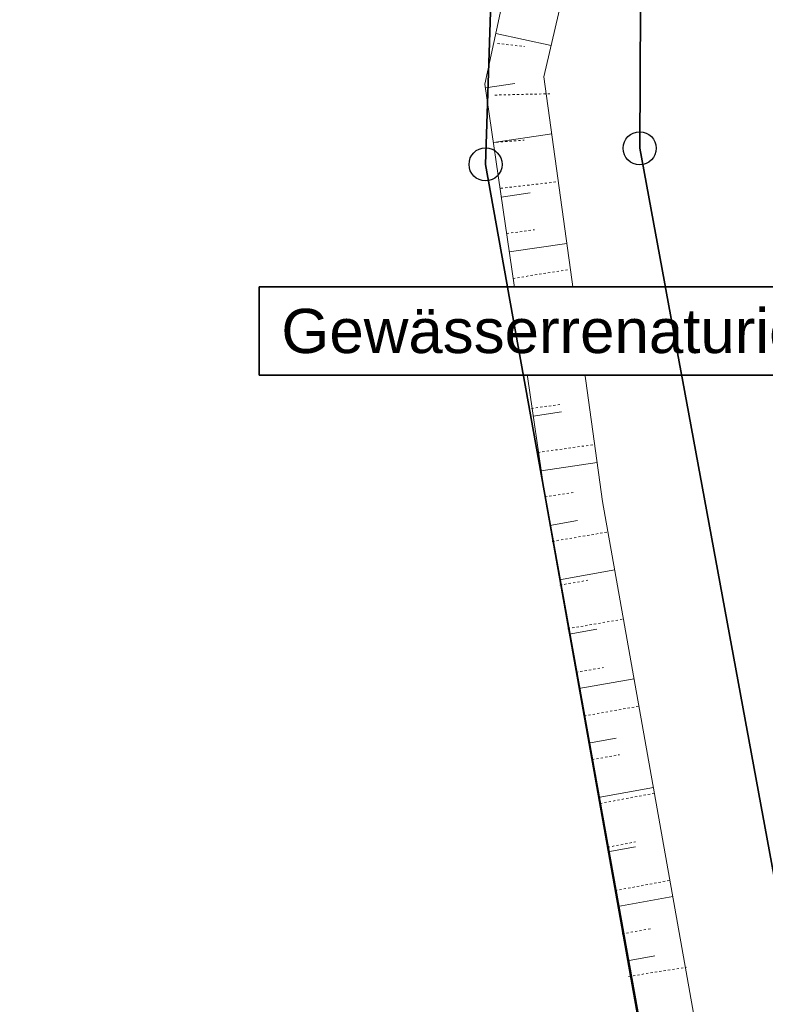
# Model space of a CAD drawing. Header units: metres. Extents: x 339653 to 341672, y 5744753 to 5747397.
# Tile 199 of 256: x 340470 to 340503, y 5746535 to 5746579. Entities that reach past the tile are written whole.
import ezdxf

# ---------------------------------------------------------------- set-up
doc = ezdxf.new("R2010")
doc.units = ezdxf.units.M
doc.header["$LTSCALE"] = 0.03
doc.linetypes.add('ACAD_ISO03W100', pattern=[30, 12, -18])
doc.linetypes.add('Ohne Titel-11', pattern=[0.393677, 0.196838, -0.196838])
for name, color, linetype, lineweight in [('B-Topografische_Linien', 83, 'ACAD_ISO03W100', 18), ('Flurstücke_Grenzpunkte', 7, 'Continuous', 25), ('Gewässer', 7, 'Continuous', 25), ('Historie', 7, 'Continuous', 25), ('P-Beschriftung', 3, 'Continuous', 35), ('Vegetation', 7, 'Continuous', 25)]:
    doc.layers.add(name, color=color, linetype=linetype, lineweight=lineweight)
doc.styles.add('Text-Standard 66', font='arial.ttf')

# ---------------------------------------------------------------- blocks, each defined once
blk = doc.blocks.new('Grenzpunkt mit Abmarkung (Marke)')
at = {"lineweight": -2}
blk.add_circle((0, 0), 0.499, dxfattribs=at)

msp = doc.modelspace()

# ---------------------------------------------------------------- linework, layer by layer
at = {"layer": 'B-Topografische_Linien', "color": 83, "linetype": 'Continuous', "lineweight": 0}
for p, q in [((340491.285, 5746578.477), (340493.782, 5746577.938)), ((340490.815, 5746576.03), (340492.141, 5746576.223)), ((340491.175, 5746573.556), (340493.811, 5746573.94)), ((340491.534, 5746571.082), (340492.844, 5746571.273)), ((340491.894, 5746568.608), (340494.498, 5746568.987)), ((340492.254, 5746566.134), (340493.548, 5746566.322)), ((340492.613, 5746563.66), (340495.185, 5746564.035)), ((340492.973, 5746561.186), (340494.251, 5746561.372)), ((340493.334, 5746558.712), (340495.872, 5746559.082)), ((340493.728, 5746556.243), (340494.978, 5746556.466)), ((340494.166, 5746553.782), (340496.666, 5746554.228)), ((340494.604, 5746551.321), (340495.854, 5746551.543)), ((340495.043, 5746548.859), (340497.54, 5746549.305)), ((340495.481, 5746546.398), (340496.729, 5746546.621)), ((340495.919, 5746543.937), (340498.415, 5746544.382)), ((340496.357, 5746541.475), (340497.604, 5746541.698)), ((340496.796, 5746539.014), (340499.288, 5746539.459)), ((340497.235, 5746536.553), (340498.48, 5746536.775))]:
    msp.add_line(p, q, dxfattribs=at)
at = {"layer": 'B-Topografische_Linien', "color": 83, "linetype": 'Ohne Titel-11', "lineweight": 0}
for p, q in [((340491.362, 5746578.033), (340492.589, 5746577.895)), ((340491.242, 5746575.699), (340493.734, 5746575.759)), ((340491.309, 5746573.566), (340492.568, 5746573.664)), ((340491.511, 5746571.484), (340494.019, 5746571.771)), ((340491.781, 5746569.436), (340493.031, 5746569.612)), ((340492.065, 5746567.407), (340494.587, 5746567.812)), ((340492.342, 5746565.426), (340493.624, 5746565.632)), ((340492.616, 5746563.474), (340495.21, 5746563.861)), ((340492.894, 5746561.531), (340494.19, 5746561.706)), ((340493.189, 5746559.539), (340495.756, 5746559.898)), ((340493.505, 5746557.526), (340494.777, 5746557.723)), ((340493.839, 5746555.516), (340496.372, 5746555.946)), ((340494.184, 5746553.54), (340495.447, 5746553.757)), ((340494.541, 5746551.569), (340497.05, 5746552.004)), ((340494.906, 5746549.595), (340496.15, 5746549.814)), ((340495.273, 5746547.621), (340497.744, 5746548.065)), ((340495.639, 5746545.645), (340496.871, 5746545.871)), ((340495.999, 5746543.666), (340498.468, 5746544.131)), ((340496.348, 5746541.689), (340497.596, 5746541.928)), ((340496.679, 5746539.725), (340499.217, 5746540.202)), ((340496.992, 5746537.77), (340498.285, 5746538.002)), ((340497.291, 5746535.845), (340499.913, 5746536.263))]:
    msp.add_line(p, q, dxfattribs=at)
at = {"layer": 'B-Topografische_Linien', "color": 83, "linetype": 'Continuous', "lineweight": 0, "flags": 128}
for points in [[(340539.283, 5746627.107), (340508.481, 5746608.173), (340495.505, 5746598.051), (340490.792, 5746576.188)], [(340557.164, 5746380.654), (340540.226, 5746425.295), (340508.275, 5746508.209), (340501.172, 5746528.853), (340496.116, 5746557.321), (340493.453, 5746576.524), (340498.173, 5746596.79), (340510.763, 5746605.998)], [(340490.792, 5746576.188), (340493.541, 5746557.294), (340498.637, 5746528.704), (340505.555, 5746506.877), (340526.18, 5746454.224)]]:
    msp.add_lwpolyline(points, dxfattribs=at)

# ---------------------------------------------------------------- block references
at = {"layer": 'Flurstücke_Grenzpunkte', "color": 83, "xscale": 1.5, "yscale": 1.5, "zscale": 1.5}
for p in [(340497.79, 5746573.293), (340490.824, 5746572.565)]:
    msp.add_blockref('Grenzpunkt mit Abmarkung (Marke)', p, dxfattribs=at)

# ---------------------------------------------------------------- next in the draw order: texts
at = {"layer": 'P-Beschriftung', "color": 83, "insert": (340481.591, 5746566.033), "char_height": 2, "attachment_point": 1, "style": 'Text-Standard 66', "bg_fill": 19, "box_fill_scale": 1.5, "bg_fill_color": 256, "bg_fill_transparency": 0}
msp.add_mtext_dynamic_manual_height_columns('Gewässerrenaturierung', width=27.35929, gutter_width=2.5, heights=[0], dxfattribs=at)

# ---------------------------------------------------------------- next in the draw order: linework, layer by layer
at = {"layer": 'Flurstücke_Grenzpunkte', "color": 83}
for points in [[(340556.976, 5746376.01), (340537.776, 5746424.857), (340540.676, 5746425.889), (340540.046, 5746427.508), (340517.427, 5746485.673), (340503.688, 5746521.376), (340503.305, 5746523.023), (340499.85, 5746522.342), (340490.824, 5746572.565), (340491.116, 5746581.77), (340490.961, 5746587.777), (340498.504, 5746602.065), (340530.978, 5746621.304), (340553.854, 5746638.79), (340626.464, 5746694.294)], [(340637.313, 5746517.818), (340625.908, 5746533.625), (340612.413, 5746551.677), (340597.526, 5746570.859), (340541.56, 5746542.251), (340509.235, 5746525.724), (340506.786, 5746524.472), (340497.79, 5746573.293), (340497.852, 5746586.147), (340503.91, 5746597.312), (340510.146, 5746600.94), (340534.943, 5746615.365), (340557.604, 5746632.492), (340577.63, 5746647.624), (340596.893, 5746662.181), (340615.222, 5746676.033), (340632.52, 5746689.108)], [(340596.893, 5746662.181), (340577.63, 5746647.624), (340557.604, 5746632.492), (340534.943, 5746615.365), (340510.146, 5746600.94), (340503.91, 5746597.312), (340497.852, 5746586.147), (340497.79, 5746573.293), (340506.786, 5746524.472), (340504.425, 5746523.243), (340504.759, 5746521.771), (340515.841, 5746493.086), (340518.432, 5746486.182), (340541.052, 5746427.95), (340541.605, 5746426.527), (340541.82, 5746425.974), (340544.862, 5746426.199), (340546.839, 5746420.979)], [(340291.176, 5746601.849), (340446.88, 5746586.035), (340484.442, 5746582.23), (340491.116, 5746581.77), (340490.824, 5746572.565), (340499.85, 5746522.342), (340503.305, 5746523.023), (340503.688, 5746521.376), (340517.427, 5746485.673), (340540.046, 5746427.508), (340540.676, 5746425.889), (340537.776, 5746424.857), (340556.976, 5746376.01), (340496.148, 5746366.739), (340445.918, 5746358.729), (340437.59, 5746356.154), (340428.771, 5746353.428), (340409.99, 5746350.865), (340390.668, 5746355.81), (340345.153, 5746367.507)]]:
    msp.add_lwpolyline(points, dxfattribs=at)
at = {"layer": 'Gewässer', "color": 83}
for points in [[(340556.976, 5746376.01), (340537.776, 5746424.857), (340540.676, 5746425.889), (340540.046, 5746427.508), (340517.427, 5746485.673), (340503.688, 5746521.376), (340503.305, 5746523.023), (340499.85, 5746522.342), (340490.824, 5746572.565), (340491.116, 5746581.77), (340490.961, 5746587.777), (340498.504, 5746602.065), (340530.978, 5746621.304), (340553.854, 5746638.79), (340626.464, 5746694.294)], [(340596.893, 5746662.181), (340577.63, 5746647.624), (340557.604, 5746632.492), (340534.943, 5746615.365), (340510.146, 5746600.94), (340503.91, 5746597.312), (340497.852, 5746586.147), (340497.79, 5746573.293), (340506.786, 5746524.472), (340504.425, 5746523.243), (340504.759, 5746521.771), (340515.841, 5746493.086), (340518.432, 5746486.182), (340541.052, 5746427.95), (340541.605, 5746426.527), (340541.82, 5746425.974), (340544.862, 5746426.199), (340546.839, 5746420.979)]]:
    msp.add_lwpolyline(points, dxfattribs=at)
at = {"layer": 'Historie', "color": 83}
msp.add_lwpolyline([(340497.79, 5746573.293), (340497.852, 5746586.147), (340503.91, 5746597.312), (340510.146, 5746600.94), (340539.878, 5746545.153), (340541.56, 5746542.251), (340509.235, 5746525.724), (340506.786, 5746524.472)], close=True, dxfattribs=at)
at = {"layer": 'Vegetation', "color": 83}
for points in [[(340637.313, 5746517.818), (340625.908, 5746533.625), (340612.413, 5746551.677), (340597.526, 5746570.859), (340541.56, 5746542.251), (340509.235, 5746525.724), (340506.786, 5746524.472), (340497.79, 5746573.293), (340497.852, 5746586.147), (340503.91, 5746597.312), (340510.146, 5746600.94), (340534.943, 5746615.365), (340557.604, 5746632.492), (340577.63, 5746647.624), (340596.893, 5746662.181), (340615.222, 5746676.033), (340632.52, 5746689.108)], [(340291.176, 5746601.849), (340446.88, 5746586.035), (340484.442, 5746582.23), (340491.116, 5746581.77), (340490.824, 5746572.565), (340499.85, 5746522.342), (340500.919, 5746520.548), (340514.387, 5746484.095), (340536.951, 5746426.681), (340537.776, 5746424.857), (340556.976, 5746376.01), (340496.148, 5746366.739), (340445.918, 5746358.729), (340437.59, 5746356.154), (340437.164, 5746360.494), (340435.679, 5746375.618), (340439.195, 5746440.697), (340442.449, 5746463.903), (340351.014, 5746468.173)]]:
    msp.add_lwpolyline(points, dxfattribs=at)

doc.saveas('drawing.dxf')
